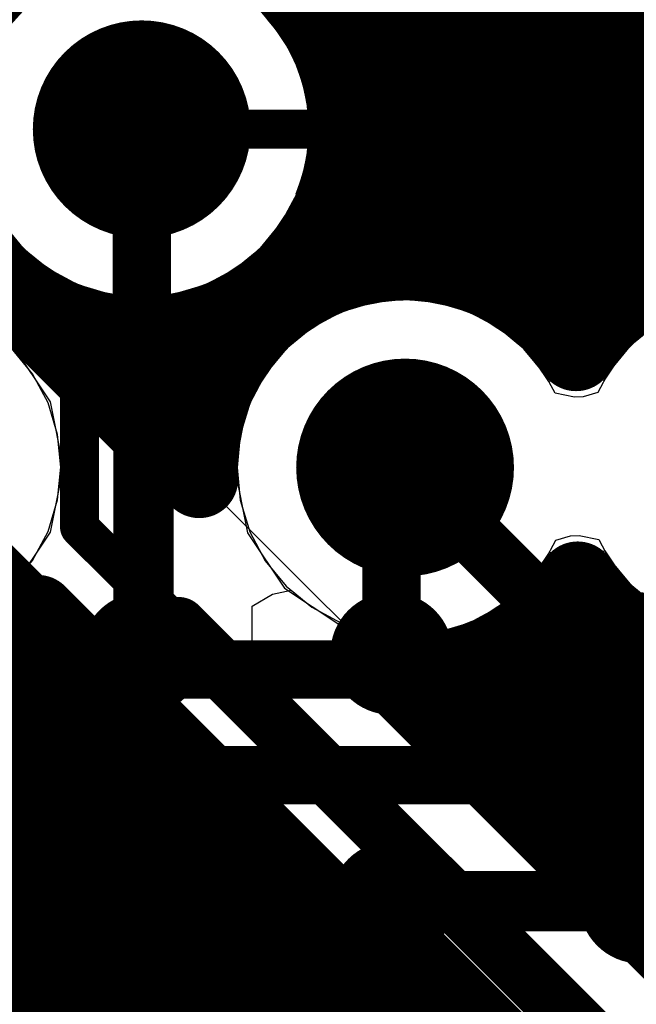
# Model space of a CAD drawing. Header units: millimetres. Extents: x 1.27 to 3.86, y 0.66 to 4.7.
# Tile 150 of 236: x 2.8309 to 2.8943, y 3.4296 to 3.5309. Entities that reach past the tile are written whole.
import ezdxf

# ---------------------------------------------------------------- set-up
doc = ezdxf.new("R2010")
doc.units = ezdxf.units.MM
doc.header["$MEASUREMENT"] = 0
for name, color, linetype in [('BottomLayer', 5, 'Continuous'), ('MidLayer1', 16, 'Continuous'), ('MidLayer2', 76, 'Continuous'), ('MidLayer3', 90, 'Continuous'), ('MidLayer4', 156, 'Continuous'), ('MidLayer5', 130, 'Continuous'), ('MidLayer6', 216, 'Continuous'), ('MultiLayer', 9, 'Continuous'), ('TopLayer', 1, 'Continuous'), ('ViaHoleLayer', 16, 'Continuous')]:
    doc.layers.add(name, color=color, linetype=linetype)

# ---------------------------------------------------------------- blocks, each defined once
blk = doc.blocks.new('ABL0161B_371')
at = {"layer": 'TopLayer', "const_width": 0.0063}
for points in [[(0.07362, 0.07677, 1), (0.07992, 0.07677, 1)], [(0.1248, 0.07677, 1), (0.1311, 0.07677, 1)], [(0.15039, 0.07677, 1), (0.15669, 0.07677, 1)], [(0.07362, 0.05118, 1), (0.07992, 0.05118, 1)], [(0.1248, 0.05118, 1), (0.1311, 0.05118, 1)], [(0.15039, 0.05118, 1), (0.15669, 0.05118, 1)], [(0.1248, 0.02559, 1), (0.1311, 0.02559, 1)], [(0.15039, 0.02559, 1), (0.15669, 0.02559, 1)]]:
    blk.add_lwpolyline(points, format="xyb", close=True, dxfattribs=at)

msp = doc.modelspace()

# ---------------------------------------------------------------- linework, layer by layer
at = {"layer": 'BottomLayer'}
for p, q in [((2.85968, 3.52633), (2.85587, 3.53202)), ((2.86092, 3.52008), (2.85968, 3.52633)), ((2.881, 3.5), (2.86092, 3.52008)), ((2.89726, 3.5), (2.881, 3.5))]:
    msp.add_line(p, q, dxfattribs=at)
for points, const_width in [([(2.83787, 3.51962, 1), (2.84907, 3.51962, 1)], 0.0112), ([(2.86495, 3.48482, 1), (2.87615, 3.48482, 1)], 0.0112), ([(2.8372, 3.46403, 1), (2.8402, 3.46403, 1)], 0.003), ([(2.8372, 3.46403, 1), (2.8402, 3.46403, 1)], 0.003)]:
    msp.add_lwpolyline(points, format="xyb", close=True, dxfattribs=dict(at, const_width=const_width))
at = {"layer": 'BottomLayer', "const_width": 0.006}
for points in [[(2.81787, 3.48486), (2.8387, 3.46403)], [(2.8387, 3.46403), (2.95203, 3.46403)], [(2.81284, 3.45316), (2.96116, 3.45316)], [(2.79892, 3.44008), (2.92434, 3.44008)]]:
    msp.add_lwpolyline(points, dxfattribs=at)
at = {"layer": 'MidLayer1'}
for p, q in [((2.93787, 3.39513), (2.76737, 3.56563)), ((2.74982, 3.55272), (2.92878, 3.37376))]:
    msp.add_line(p, q, dxfattribs=at)
at = {"layer": 'MidLayer1', "const_width": 0.008}
for points in [[(2.86, 3.5329), (2.86, 3.676)], [(2.895, 3.50327), (2.895, 3.67395)], [(2.865, 3.50528), (2.865, 3.67059)], [(2.89, 3.49912), (2.89, 3.66936)], [(2.87, 3.50601), (2.87, 3.66758)], [(2.885, 3.50033), (2.885, 3.66694)], [(2.875, 3.50555), (2.875, 3.66613)], [(2.88, 3.5038), (2.88, 3.66593)], [(2.86196, 3.53), (2.93691, 3.53)], [(2.86398, 3.525), (2.94202, 3.525)], [(2.81155, 3.52145), (2.84939, 3.48361)], [(2.86467, 3.52), (2.93834, 3.52)], [(2.86416, 3.515), (2.93201, 3.515)], [(2.86237, 3.51), (2.9288, 3.51)], [(2.86, 3.5032), (2.86, 3.50634)], [(2.85883, 3.505), (2.86406, 3.505)], [(2.87704, 3.505), (2.89865, 3.505)], [(2.85, 3.49001), (2.85, 3.49945)], [(2.85151, 3.5), (2.85576, 3.5)], [(2.88535, 3.5), (2.89082, 3.5)], [(2.84, 3.493), (2.84, 3.4987)], [(2.845, 3.488), (2.845, 3.49847)], [(2.838, 3.495), (2.85196, 3.495)], [(2.843, 3.49), (2.85, 3.49)], [(2.89, 3.443), (2.89, 3.47102)], [(2.83277, 3.46977), (2.9092, 3.39334)], [(2.88572, 3.47), (2.89096, 3.47)], [(2.885, 3.448), (2.885, 3.4693)], [(2.83, 3.37222), (2.83, 3.46747)], [(2.835, 3.37125), (2.835, 3.46754)], [(2.895, 3.438), (2.895, 3.46687)], [(2.88, 3.453), (2.88, 3.46584)], [(2.8253, 3.465), (2.83754, 3.465)], [(2.87808, 3.465), (2.89904, 3.465)], [(2.86935, 3.46365), (2.93571, 3.39729)], [(2.875, 3.458), (2.875, 3.46409)], [(2.84, 3.36889), (2.84, 3.46254)], [(2.73004, 3.46), (2.84254, 3.46)], [(2.873, 3.46), (3.04668, 3.46)], [(2.845, 3.36441), (2.845, 3.45754)], [(2.7255, 3.455), (2.84754, 3.455)], [(2.878, 3.455), (3.04668, 3.455)], [(2.85, 3.32604), (2.85, 3.45254)], [(2.60877, 3.45), (2.85254, 3.45)], [(2.883, 3.45), (3.04668, 3.45)], [(2.855, 3.32606), (2.855, 3.44754)], [(2.60841, 3.445), (2.85754, 3.445)], [(2.888, 3.445), (3.04668, 3.445)], [(2.86, 3.32486), (2.86, 3.44254)], [(2.60679, 3.44), (2.86254, 3.44)], [(2.893, 3.44), (3.04668, 3.44)], [(2.865, 3.32219), (2.865, 3.43754)], [(2.60351, 3.435), (2.86754, 3.435)], [(2.898, 3.435), (3.03176, 3.435)], [(2.87, 3.31709), (2.87, 3.43254)], [(2.597, 3.43), (2.87254, 3.43)], [(2.875, 3.27719), (2.875, 3.42754)]]:
    msp.add_lwpolyline(points, dxfattribs=at)
at = {"layer": 'MidLayer1'}
for points, const_width in [([(2.86467, 3.51962, 1), (2.82227, 3.51962, 1)], 0.008), ([(2.858, 3.5329, 1), (2.862, 3.5329, 1)], 0.004), ([(2.85996, 3.53, 1), (2.86396, 3.53, 1)], 0.004), ([(2.83787, 3.51962, 1), (2.84907, 3.51962, 1)], 0.0112), ([(2.86198, 3.525, 1), (2.86598, 3.525, 1)], 0.004), ([(2.86267, 3.52, 1), (2.86667, 3.52, 1)], 0.004), ([(2.86267, 3.51962, 1), (2.86667, 3.51962, 1)], 0.004), ([(2.86216, 3.515, 1), (2.86616, 3.515, 1)], 0.004), ([(2.86037, 3.51, 1), (2.86437, 3.51, 1)], 0.004), ([(2.858, 3.50634, 1), (2.862, 3.50634, 1)], 0.004), ([(2.863, 3.50528, 1), (2.867, 3.50528, 1)], 0.004), ([(2.868, 3.50601, 1), (2.872, 3.50601, 1)], 0.004), ([(2.873, 3.50555, 1), (2.877, 3.50555, 1)], 0.004), ([(2.85683, 3.505, 1), (2.86083, 3.505, 1)], 0.004), ([(2.86206, 3.505, 1), (2.86606, 3.505, 1)], 0.004), ([(2.87504, 3.505, 1), (2.87904, 3.505, 1)], 0.004), ([(2.858, 3.5032, 1), (2.862, 3.5032, 1)], 0.004), ([(2.878, 3.5038, 1), (2.882, 3.5038, 1)], 0.004), ([(2.893, 3.50327, 1), (2.897, 3.50327, 1)], 0.004), ([(2.883, 3.50033, 1), (2.887, 3.50033, 1)], 0.004), ([(2.848, 3.49945, 1), (2.852, 3.49945, 1)], 0.004), ([(2.84951, 3.5, 1), (2.85351, 3.5, 1)], 0.004), ([(2.85376, 3.5, 1), (2.85776, 3.5, 1)], 0.004), ([(2.88335, 3.5, 1), (2.88735, 3.5, 1)], 0.004), ([(2.888, 3.49912, 1), (2.892, 3.49912, 1)], 0.004), ([(2.88883, 3.5, 1), (2.89283, 3.5, 1)], 0.004), ([(2.838, 3.4987, 1), (2.842, 3.4987, 1)], 0.004), ([(2.843, 3.49847, 1), (2.847, 3.49847, 1)], 0.004), ([(2.88613, 3.49667, 1), (2.89013, 3.49667, 1)], 0.004), ([(2.88613, 3.49667, 1), (2.89013, 3.49667, 1)], 0.004), ([(2.836, 3.495, 1), (2.84, 3.495, 1)], 0.004), ([(2.84996, 3.495, 1), (2.85396, 3.495, 1)], 0.004), ([(2.838, 3.493, 1), (2.842, 3.493, 1)], 0.004), ([(2.86495, 3.48482, 1), (2.87615, 3.48482, 1)], 0.0112), ([(2.841, 3.49, 1), (2.845, 3.49, 1)], 0.004), ([(2.848, 3.49001, 1), (2.852, 3.49001, 1)], 0.004), ([(2.848, 3.49, 1), (2.852, 3.49, 1)], 0.004), ([(2.843, 3.488, 1), (2.847, 3.488, 1)], 0.004), ([(2.84739, 3.48361, 1), (2.85139, 3.48361, 1)], 0.004), ([(2.84739, 3.48361, 1), (2.85139, 3.48361, 1)], 0.004), ([(2.8863, 3.47321, 1), (2.8903, 3.47321, 1)], 0.004), ([(2.8863, 3.47321, 1), (2.8903, 3.47321, 1)], 0.004), ([(2.888, 3.47102, 1), (2.892, 3.47102, 1)], 0.004), ([(2.83077, 3.46977, 1), (2.83477, 3.46977, 1)], 0.004), ([(2.83077, 3.46977, 1), (2.83477, 3.46977, 1)], 0.004), ([(2.88372, 3.47, 1), (2.88772, 3.47, 1)], 0.004), ([(2.88896, 3.47, 1), (2.89296, 3.47, 1)], 0.004), ([(2.883, 3.4693, 1), (2.887, 3.4693, 1)], 0.004), ([(2.828, 3.46747, 1), (2.832, 3.46747, 1)], 0.004), ([(2.833, 3.46754, 1), (2.837, 3.46754, 1)], 0.004), ([(2.893, 3.46687, 1), (2.897, 3.46687, 1)], 0.004), ([(2.878, 3.46584, 1), (2.882, 3.46584, 1)], 0.004), ([(2.83554, 3.465, 1), (2.83954, 3.465, 1)], 0.004), ([(2.87608, 3.465, 1), (2.88008, 3.465, 1)], 0.004), ([(2.86735, 3.46365, 1), (2.87135, 3.46365, 1)], 0.004), ([(2.86735, 3.46365, 1), (2.87135, 3.46365, 1)], 0.004), ([(2.873, 3.46409, 1), (2.877, 3.46409, 1)], 0.004), ([(2.838, 3.46254, 1), (2.842, 3.46254, 1)], 0.004), ([(2.84054, 3.46, 1), (2.84454, 3.46, 1)], 0.004), ([(2.871, 3.46, 1), (2.875, 3.46, 1)], 0.004), ([(2.843, 3.45754, 1), (2.847, 3.45754, 1)], 0.004), ([(2.873, 3.458, 1), (2.877, 3.458, 1)], 0.004), ([(2.84554, 3.455, 1), (2.84954, 3.455, 1)], 0.004), ([(2.876, 3.455, 1), (2.88, 3.455, 1)], 0.004), ([(2.848, 3.45254, 1), (2.852, 3.45254, 1)], 0.004), ([(2.878, 3.453, 1), (2.882, 3.453, 1)], 0.004), ([(2.85054, 3.45, 1), (2.85454, 3.45, 1)], 0.004), ([(2.881, 3.45, 1), (2.885, 3.45, 1)], 0.004), ([(2.853, 3.44754, 1), (2.857, 3.44754, 1)], 0.004), ([(2.883, 3.448, 1), (2.887, 3.448, 1)], 0.004), ([(2.85554, 3.445, 1), (2.85954, 3.445, 1)], 0.004), ([(2.886, 3.445, 1), (2.89, 3.445, 1)], 0.004), ([(2.858, 3.44254, 1), (2.862, 3.44254, 1)], 0.004), ([(2.888, 3.443, 1), (2.892, 3.443, 1)], 0.004), ([(2.86054, 3.44, 1), (2.86454, 3.44, 1)], 0.004), ([(2.891, 3.44, 1), (2.895, 3.44, 1)], 0.004), ([(2.863, 3.43754, 1), (2.867, 3.43754, 1)], 0.004), ([(2.893, 3.438, 1), (2.897, 3.438, 1)], 0.004), ([(2.86554, 3.435, 1), (2.86954, 3.435, 1)], 0.004), ([(2.896, 3.435, 1), (2.9, 3.435, 1)], 0.004), ([(2.868, 3.43254, 1), (2.872, 3.43254, 1)], 0.004), ([(2.87054, 3.43, 1), (2.87454, 3.43, 1)], 0.004), ([(2.873, 3.42754, 1), (2.877, 3.42754, 1)], 0.004)]:
    msp.add_lwpolyline(points, format="xyb", close=True, dxfattribs=dict(at, const_width=const_width))
at = {"layer": 'MidLayer1', "const_width": 0.008}
for points in [[(2.88813, 3.49667, -0.474681), (2.9208, 3.50012)], [(2.84939, 3.48361, -0.76226), (2.88813, 3.49667)], [(2.83277, 3.46977, -0.993639), (2.80279, 3.49975)], [(2.92692, 3.48253, -0.694599), (2.8883, 3.47321)], [(2.8883, 3.47321, -0.268317), (2.86935, 3.46365)]]:
    msp.add_lwpolyline(points, format="xyb", dxfattribs=at)
at = {"layer": 'MidLayer2'}
for p, q in [((2.85745, 3.5297), (2.85569, 3.53184)), ((2.88038, 3.5297), (2.85745, 3.5297)), ((2.88299, 3.52936), (2.88038, 3.5297)), ((2.88542, 3.52835), (2.88299, 3.52936)), ((2.88751, 3.52675), (2.88542, 3.52835)), ((2.90139, 3.51287), (2.88751, 3.52675)), ((2.82994, 3.47153), (2.837, 3.46447)), ((2.837, 3.46447), (2.83763, 3.46295)), ((2.83763, 3.46295), (2.83939, 3.46065)), ((2.83939, 3.46065), (2.8746, 3.42545))]:
    msp.add_line(p, q, dxfattribs=at)
for points, const_width in [([(2.83787, 3.51962, 1), (2.84907, 3.51962, 1)], 0.0112), ([(2.84247, 3.51962, 1), (2.84447, 3.51962, 1)], 0.002), ([(2.87938, 3.51962, 1), (2.88138, 3.51962, 1)], 0.002), ([(2.87938, 3.51962, 1), (2.88138, 3.51962, 1)], 0.002), ([(2.86495, 3.48482, 1), (2.87615, 3.48482, 1)], 0.0112), ([(2.83607, 3.49281, 1), (2.83807, 3.49281, 1)], 0.002), ([(2.83607, 3.49281, 1), (2.83807, 3.49281, 1)], 0.002), ([(2.86905, 3.48482, 1), (2.87205, 3.48482, 1)], 0.003), ([(2.83607, 3.47866, 1), (2.83807, 3.47866, 1)], 0.002), ([(2.83607, 3.47866, 1), (2.83807, 3.47866, 1)], 0.002), ([(2.84574, 3.4685, 1), (2.84874, 3.4685, 1)], 0.003), ([(2.84624, 3.4685, 1), (2.84824, 3.4685, 1)], 0.002)]:
    msp.add_lwpolyline(points, format="xyb", close=True, dxfattribs=dict(at, const_width=const_width))
for points, const_width in [([(2.80962, 3.52026), (2.83707, 3.49281)], 0.004), ([(2.84347, 3.51962), (2.88038, 3.51962)], 0.004), ([(2.88038, 3.51962), (2.89721, 3.50278)], 0.004), ([(2.83707, 3.47866), (2.83707, 3.49281)], 0.004), ([(2.87055, 3.48482), (2.93223, 3.42314)], 0.006), ([(2.83707, 3.47866), (2.84724, 3.4685)], 0.004), ([(2.84724, 3.4685), (2.91667, 3.39907)], 0.006)]:
    msp.add_lwpolyline(points, dxfattribs=dict(at, const_width=const_width))
at = {"layer": 'MidLayer3'}
for p, q in [((2.85784, 3.52922), (2.85569, 3.53184)), ((2.86357, 3.53105), (2.86656, 3.52945)), ((2.87979, 3.52945), (2.88278, 3.53105)), ((2.86656, 3.52945), (2.8698, 3.52847)), ((2.87655, 3.52847), (2.87979, 3.52945)), ((2.85944, 3.52623), (2.85784, 3.52922)), ((2.8698, 3.52847), (2.87317, 3.52813)), ((2.87317, 3.52813), (2.87655, 3.52847)), ((2.86042, 3.52299), (2.85944, 3.52623)), ((2.86076, 3.51962), (2.86042, 3.52299)), ((2.86042, 3.51625), (2.86076, 3.51962)), ((2.85944, 3.513), (2.86042, 3.51625)), ((2.85784, 3.51002), (2.85944, 3.513)), ((2.85569, 3.5074), (2.85784, 3.51002)), ((2.85308, 3.50525), (2.85569, 3.5074)), ((2.85009, 3.50365), (2.85308, 3.50525)), ((2.84707, 3.50273), (2.85009, 3.50365)), ((2.84665, 3.50199), (2.84707, 3.50273)), ((2.87055, 3.5021), (2.86718, 3.50177)), ((2.87393, 3.50177), (2.87055, 3.5021)), ((2.84562, 3.49853), (2.84665, 3.50199)), ((2.86718, 3.50177), (2.86394, 3.50079)), ((2.87717, 3.50079), (2.87393, 3.50177)), ((2.86394, 3.50079), (2.86095, 3.49919)), ((2.88016, 3.49919), (2.87717, 3.50079)), ((2.86095, 3.49919), (2.85833, 3.49704)), ((2.88277, 3.49704), (2.88016, 3.49919)), ((2.89627, 3.49944), (2.89365, 3.49729)), ((2.85104, 3.49311), (2.84562, 3.49853)), ((2.85833, 3.49704), (2.85618, 3.49442)), ((2.88492, 3.49442), (2.88277, 3.49704)), ((2.89365, 3.49729), (2.8915, 3.49467)), ((2.85618, 3.49442), (2.85581, 3.49372)), ((2.88597, 3.49247), (2.88492, 3.49442)), ((2.8915, 3.49467), (2.89037, 3.49254)), ((2.85424, 3.49314), (2.85104, 3.49311)), ((2.85581, 3.49372), (2.85424, 3.49314)), ((2.88798, 3.49207), (2.88597, 3.49247)), ((2.88885, 3.4921), (2.88798, 3.49207)), ((2.89037, 3.49254), (2.88885, 3.4921)), ((2.88606, 3.47735), (2.88757, 3.47778)), ((2.88757, 3.47778), (2.88844, 3.47782)), ((2.88844, 3.47782), (2.89046, 3.47741)), ((2.88492, 3.47522), (2.88606, 3.47735)), ((2.89046, 3.47741), (2.8915, 3.47547)), ((2.88277, 3.4726), (2.88492, 3.47522)), ((2.8915, 3.47547), (2.89365, 3.47285)), ((2.89365, 3.47285), (2.89627, 3.4707)), ((2.85483, 3.47056), (2.85691, 3.47177)), ((2.85691, 3.47177), (2.85883, 3.47219)), ((2.85883, 3.47219), (2.86095, 3.47045)), ((2.88016, 3.47045), (2.88277, 3.4726)), ((2.85483, 3.46247), (2.85483, 3.47056)), ((2.86095, 3.47045), (2.86394, 3.46885)), ((2.87717, 3.46885), (2.88016, 3.47045)), ((2.86394, 3.46885), (2.86718, 3.46787)), ((2.87393, 3.46787), (2.87717, 3.46885)), ((2.86718, 3.46787), (2.87055, 3.46753)), ((2.87055, 3.46753), (2.87393, 3.46787)), ((2.85546, 3.46094), (2.85483, 3.46247)), ((2.85583, 3.45807), (2.85546, 3.46094)), ((2.85583, 3.41404), (2.85583, 3.45807))]:
    msp.add_line(p, q, dxfattribs=at)
for points, const_width in [([(2.83787, 3.51962, 1), (2.84907, 3.51962, 1)], 0.0112), ([(2.86495, 3.48482, 1), (2.87615, 3.48482, 1)], 0.0112), ([(2.84374, 3.48514, 1), (2.84574, 3.48514, 1)], 0.002), ([(2.84374, 3.48514, 1), (2.84574, 3.48514, 1)], 0.002), ([(2.84324, 3.45807, 1), (2.84624, 3.45807, 1)], 0.003), ([(2.84374, 3.45807, 1), (2.84574, 3.45807, 1)], 0.002)]:
    msp.add_lwpolyline(points, format="xyb", close=True, dxfattribs=dict(at, const_width=const_width))
for points, const_width in [([(2.82427, 3.50561), (2.84474, 3.48514)], 0.004), ([(2.84474, 3.45807), (2.84474, 3.48514)], 0.004), ([(2.84474, 3.40945), (2.84474, 3.45807)], 0.006)]:
    msp.add_lwpolyline(points, dxfattribs=dict(at, const_width=const_width))
at = {"layer": 'MidLayer4'}
for p, q in [((2.85968, 3.52633), (2.85587, 3.53202)), ((2.86101, 3.51962), (2.85968, 3.52633)), ((2.85968, 3.51291), (2.86101, 3.51962)), ((2.82727, 3.51291), (2.83107, 3.50722)), ((2.85587, 3.50722), (2.85968, 3.51291)), ((2.83107, 3.50722), (2.83676, 3.50342)), ((2.85018, 3.50342), (2.85587, 3.50722)), ((2.83676, 3.50342), (2.84347, 3.50208)), ((2.84347, 3.50208), (2.85018, 3.50342)), ((2.87055, 3.50235), (2.86384, 3.50102)), ((2.87726, 3.50102), (2.87055, 3.50235)), ((2.86384, 3.50102), (2.85815, 3.49722)), ((2.88295, 3.49722), (2.87726, 3.50102)), ((2.89916, 3.50127), (2.89347, 3.49747)), ((2.83408, 3.49157), (2.83027, 3.49726)), ((2.85815, 3.49722), (2.85435, 3.49153)), ((2.88533, 3.49366), (2.88295, 3.49722)), ((2.89347, 3.49747), (2.89102, 3.49379)), ((2.89102, 3.49379), (2.88533, 3.49366)), ((2.83541, 3.48486), (2.83408, 3.49157)), ((2.85435, 3.49153), (2.85302, 3.48482)), ((2.83408, 3.47815), (2.83541, 3.48486)), ((2.85302, 3.48482), (2.85435, 3.47811)), ((2.83027, 3.47246), (2.83408, 3.47815)), ((2.85435, 3.47811), (2.85815, 3.47242)), ((2.88295, 3.47242), (2.88541, 3.47609)), ((2.88541, 3.47609), (2.89109, 3.47623)), ((2.89109, 3.47623), (2.89347, 3.47267)), ((2.89347, 3.47267), (2.89916, 3.46887)), ((2.85815, 3.47242), (2.86384, 3.46862)), ((2.87726, 3.46862), (2.88295, 3.47242)), ((2.86384, 3.46862), (2.87055, 3.46728)), ((2.87055, 3.46728), (2.87726, 3.46862))]:
    msp.add_line(p, q, dxfattribs=at)
at = {"layer": 'MidLayer4', "const_width": 0.0112}
for points in [[(2.83787, 3.51962, 1), (2.84907, 3.51962, 1)], [(2.86495, 3.48482, 1), (2.87615, 3.48482, 1)]]:
    msp.add_lwpolyline(points, format="xyb", close=True, dxfattribs=at)
at = {"layer": 'MidLayer5', "const_width": 0.0112}
for points in [[(2.83787, 3.51962, 1), (2.84907, 3.51962, 1)], [(2.86495, 3.48482, 1), (2.87615, 3.48482, 1)]]:
    msp.add_lwpolyline(points, format="xyb", close=True, dxfattribs=at)
at = {"layer": 'MidLayer5', "const_width": 0.006}
msp.add_lwpolyline([(2.702, 3.44029), (2.97861, 3.44029)], dxfattribs=at)
at = {"layer": 'MidLayer6'}
for p, q in [((2.85784, 3.52922), (2.85569, 3.53184)), ((2.86357, 3.53105), (2.86656, 3.52945)), ((2.87979, 3.52945), (2.88278, 3.53105)), ((2.86656, 3.52945), (2.8698, 3.52847)), ((2.87655, 3.52847), (2.87979, 3.52945)), ((2.85944, 3.52623), (2.85784, 3.52922)), ((2.8698, 3.52847), (2.87317, 3.52813)), ((2.87317, 3.52813), (2.87655, 3.52847)), ((2.86042, 3.52299), (2.85944, 3.52623)), ((2.86076, 3.51962), (2.86042, 3.52299)), ((2.86042, 3.51625), (2.86076, 3.51962)), ((2.85944, 3.513), (2.86042, 3.51625)), ((2.85784, 3.51002), (2.85944, 3.513)), ((2.8291, 3.51002), (2.83125, 3.5074)), ((2.85569, 3.5074), (2.85784, 3.51002)), ((2.83125, 3.5074), (2.83387, 3.50525)), ((2.85308, 3.50525), (2.85569, 3.5074)), ((2.83387, 3.50525), (2.83686, 3.50365)), ((2.85009, 3.50365), (2.85308, 3.50525)), ((2.83686, 3.50365), (2.8401, 3.50267)), ((2.84685, 3.50267), (2.85009, 3.50365)), ((2.8401, 3.50267), (2.84347, 3.50233)), ((2.84347, 3.50233), (2.84685, 3.50267)), ((2.87055, 3.5021), (2.86718, 3.50177)), ((2.87393, 3.50177), (2.87055, 3.5021)), ((2.86718, 3.50177), (2.86394, 3.50079)), ((2.87717, 3.50079), (2.87393, 3.50177)), ((2.86394, 3.50079), (2.86095, 3.49919)), ((2.88016, 3.49919), (2.87717, 3.50079)), ((2.86095, 3.49919), (2.85833, 3.49704)), ((2.88277, 3.49704), (2.88016, 3.49919)), ((2.89627, 3.49944), (2.89365, 3.49729)), ((2.83224, 3.49446), (2.83009, 3.49708)), ((2.85833, 3.49704), (2.85618, 3.49442)), ((2.88492, 3.49442), (2.88277, 3.49704)), ((2.89365, 3.49729), (2.8915, 3.49467)), ((2.83384, 3.49147), (2.83224, 3.49446)), ((2.85618, 3.49442), (2.85459, 3.49143)), ((2.88597, 3.49247), (2.88492, 3.49442)), ((2.8915, 3.49467), (2.89037, 3.49254)), ((2.88798, 3.49207), (2.88597, 3.49247)), ((2.88885, 3.4921), (2.88798, 3.49207)), ((2.89037, 3.49254), (2.88885, 3.4921)), ((2.83482, 3.48823), (2.83384, 3.49147)), ((2.85459, 3.49143), (2.8536, 3.48819)), ((2.83516, 3.48486), (2.83482, 3.48823)), ((2.8536, 3.48819), (2.85327, 3.48482)), ((2.83482, 3.48149), (2.83516, 3.48486)), ((2.85327, 3.48482), (2.8536, 3.48145)), ((2.83384, 3.47824), (2.83482, 3.48149)), ((2.8536, 3.48145), (2.85459, 3.4782)), ((2.83224, 3.47526), (2.83384, 3.47824)), ((2.85459, 3.4782), (2.85618, 3.47522)), ((2.88606, 3.47735), (2.88757, 3.47778)), ((2.88757, 3.47778), (2.88844, 3.47782)), ((2.88844, 3.47782), (2.89046, 3.47741)), ((2.88492, 3.47522), (2.88606, 3.47735)), ((2.89046, 3.47741), (2.8915, 3.47547)), ((2.83009, 3.47264), (2.83224, 3.47526)), ((2.85618, 3.47522), (2.85833, 3.4726)), ((2.88277, 3.4726), (2.88492, 3.47522)), ((2.8915, 3.47547), (2.89365, 3.47285)), ((2.89365, 3.47285), (2.89627, 3.4707)), ((2.85833, 3.4726), (2.86095, 3.47045)), ((2.88016, 3.47045), (2.88277, 3.4726)), ((2.86095, 3.47045), (2.86394, 3.46885)), ((2.87717, 3.46885), (2.88016, 3.47045)), ((2.86394, 3.46885), (2.86718, 3.46787)), ((2.87393, 3.46787), (2.87717, 3.46885)), ((2.86718, 3.46787), (2.87055, 3.46753)), ((2.87055, 3.46753), (2.87393, 3.46787))]:
    msp.add_line(p, q, dxfattribs=at)
at = {"layer": 'MidLayer6', "const_width": 0.0112}
for points in [[(2.83787, 3.51962, 1), (2.84907, 3.51962, 1)], [(2.86495, 3.48482, 1), (2.87615, 3.48482, 1)]]:
    msp.add_lwpolyline(points, format="xyb", close=True, dxfattribs=at)
at = {"layer": 'MultiLayer', "const_width": 0.0112}
for points in [[(2.83787, 3.51962, 1), (2.84907, 3.51962, 1)], [(2.86495, 3.48482, 1), (2.87615, 3.48482, 1)]]:
    msp.add_lwpolyline(points, format="xyb", close=True, dxfattribs=at)
at = {"layer": 'TopLayer'}
for p, q in [((2.85713, 3.53009), (2.85641, 3.53096)), ((2.85778, 3.52918), (2.85713, 3.53009)), ((2.85838, 3.52822), (2.85778, 3.52918)), ((2.85891, 3.52723), (2.85838, 3.52822)), ((2.85937, 3.5262), (2.85891, 3.52723)), ((2.85977, 3.52515), (2.85937, 3.5262)), ((2.8601, 3.52407), (2.85977, 3.52515)), ((2.86035, 3.52297), (2.8601, 3.52407)), ((2.86054, 3.52186), (2.86035, 3.52297)), ((2.86065, 3.52074), (2.86054, 3.52186)), ((2.86068, 3.51962), (2.86065, 3.52074)), ((2.86065, 3.51849), (2.86068, 3.51962)), ((2.86054, 3.51737), (2.86065, 3.51849)), ((2.86035, 3.51626), (2.86054, 3.51737)), ((2.8601, 3.51516), (2.86035, 3.51626)), ((2.85977, 3.51409), (2.8601, 3.51516)), ((2.85937, 3.51303), (2.85977, 3.51409)), ((2.85936, 3.513), (2.85937, 3.51303)), ((2.86072, 3.50965), (2.85936, 3.513)), ((2.86143, 3.50872), (2.86072, 3.50965)), ((2.86239, 3.508), (2.86143, 3.50872)), ((2.92501, 3.508), (2.86239, 3.508))]:
    msp.add_line(p, q, dxfattribs=at)
for points, const_width in [([(2.86915, 3.51685), (2.86915, 3.5414)], 0.015), ([(2.84347, 3.50142), (2.84347, 3.51962)], 0.006), ([(2.84347, 3.50142), (2.84356, 3.50133)], 0.006), ([(2.84356, 3.46567), (2.84356, 3.50133)], 0.006), ([(2.86915, 3.48342), (2.87055, 3.48482)], 0.006), ([(2.86915, 3.46567), (2.86915, 3.48342)], 0.006), ([(2.89475, 3.46566), (2.90065, 3.47157)], 0.006), ([(2.84356, 3.44008), (2.85657, 3.42707)], 0.004), ([(2.86915, 3.43939), (2.86915, 3.44008)], 0.004), ([(2.86915, 3.43939), (2.88187, 3.42667)], 0.004), ([(2.89495, 3.43986), (2.9075, 3.42732)], 0.004)]:
    msp.add_lwpolyline(points, dxfattribs=dict(at, const_width=const_width))
for points, const_width in [([(2.83787, 3.51962, 1), (2.84907, 3.51962, 1)], 0.0112), ([(2.8654, 3.51685, 1), (2.8729, 3.51685, 1)], 0.0075), ([(2.84197, 3.51962, 1), (2.84497, 3.51962, 1)], 0.003), ([(2.84197, 3.50142, 1), (2.84497, 3.50142, 1)], 0.003), ([(2.84197, 3.50142, 1), (2.84497, 3.50142, 1)], 0.003), ([(2.84206, 3.50133, 1), (2.84506, 3.50133, 1)], 0.003), ([(2.84206, 3.50133, 1), (2.84506, 3.50133, 1)], 0.003), ([(2.86495, 3.48482, 1), (2.87615, 3.48482, 1)], 0.0112), ([(2.86905, 3.48482, 1), (2.87205, 3.48482, 1)], 0.003), ([(2.86765, 3.48342, 1), (2.87065, 3.48342, 1)], 0.003), ([(2.86765, 3.48342, 1), (2.87065, 3.48342, 1)], 0.003), ([(2.84206, 3.46567, 1), (2.84506, 3.46567, 1)], 0.003), ([(2.86765, 3.46567, 1), (2.87065, 3.46567, 1)], 0.003), ([(2.89325, 3.46566, 1), (2.89625, 3.46566, 1)], 0.003), ([(2.84256, 3.44008, 1), (2.84456, 3.44008, 1)], 0.002), ([(2.86815, 3.44008, 1), (2.87015, 3.44008, 1)], 0.002), ([(2.86815, 3.43939, 1), (2.87015, 3.43939, 1)], 0.002), ([(2.86815, 3.43939, 1), (2.87015, 3.43939, 1)], 0.002), ([(2.89395, 3.43986, 1), (2.89595, 3.43986, 1)], 0.002)]:
    msp.add_lwpolyline(points, format="xyb", close=True, dxfattribs=dict(at, const_width=const_width))
at = {"layer": 'ViaHoleLayer', "const_width": 0.0061}
for points in [[(2.84042, 3.51962, 1), (2.84652, 3.51962, 1)], [(2.8675, 3.48482, 1), (2.8736, 3.48482, 1)]]:
    msp.add_lwpolyline(points, format="xyb", close=True, dxfattribs=at)

# ---------------------------------------------------------------- block references
at = {"rotation": 270}
msp.add_blockref('ABL0161B_371', (2.81798, 3.59362), dxfattribs=at)

doc.saveas('drawing.dxf')
